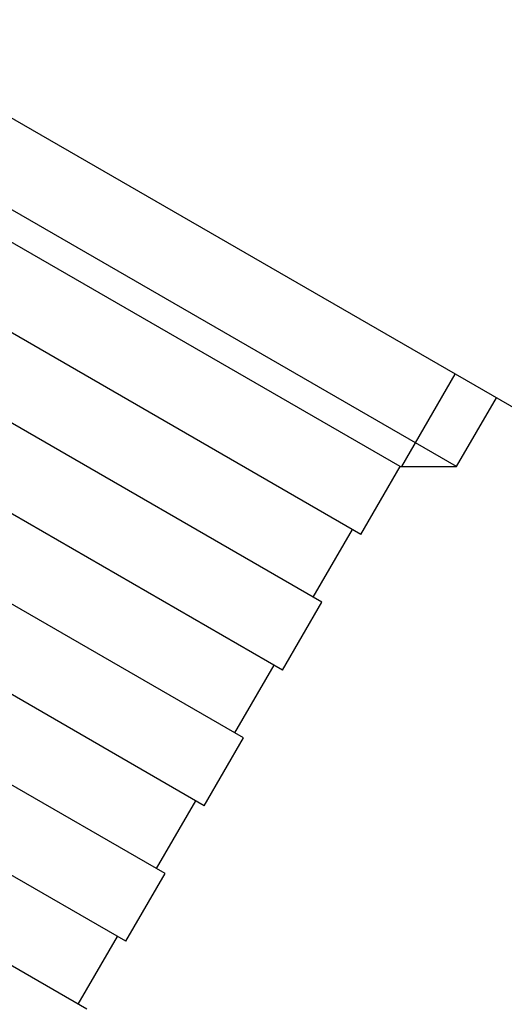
# Model space of a CAD drawing. Header units: millimetres. Extents: x 1916 to 7427, y 940 to 2454.
# Tile 9 of 26: x 2363 to 2388, y 1737 to 1787. Entities that reach past the tile are written whole.
import ezdxf

# ---------------------------------------------------------------- set-up
doc = ezdxf.new("R2010")
doc.units = ezdxf.units.MM
doc.layers.add('DETAIL', color=2, linetype='Continuous')

msp = doc.modelspace()

# ---------------------------------------------------------------- linework, layer by layer
at = {"layer": 'DETAIL'}
for p, q in [((2285.284, 1826.918), (2394.41, 1763.914)), ((2385.45, 1764.403), (2290.187, 1819.403)), ((2382.564, 1764.403), (2354.029, 1780.877)), ((2380.564, 1760.939), (2352.029, 1777.413)), ((2378.564, 1757.475), (2350.029, 1773.949)), ((2376.564, 1754.01), (2348.029, 1770.485)), ((2382.658, 1764.403), (2385.384, 1769.125)), ((2385.45, 1764.403), (2387.479, 1767.916)), ((2374.564, 1750.546), (2346.029, 1767.021)), ((2380.564, 1760.939), (2382.564, 1764.403)), ((2382.564, 1764.403), (2385.45, 1764.403)), ((2372.564, 1747.082), (2344.029, 1763.557)), ((2378.13, 1757.725), (2380.13, 1761.189)), ((2370.564, 1743.618), (2342.029, 1760.093)), ((2376.564, 1754.01), (2378.564, 1757.475)), ((2368.564, 1740.154), (2340.029, 1756.629)), ((2374.13, 1750.796), (2376.13, 1754.26)), ((2366.564, 1736.69), (2338.029, 1753.164)), ((2372.564, 1747.082), (2374.564, 1750.546)), ((2370.13, 1743.868), (2372.13, 1747.332)), ((2368.564, 1740.154), (2370.564, 1743.618)), ((2366.13, 1736.94), (2368.13, 1740.404))]:
    msp.add_line(p, q, dxfattribs=at)

doc.saveas('drawing.dxf')
